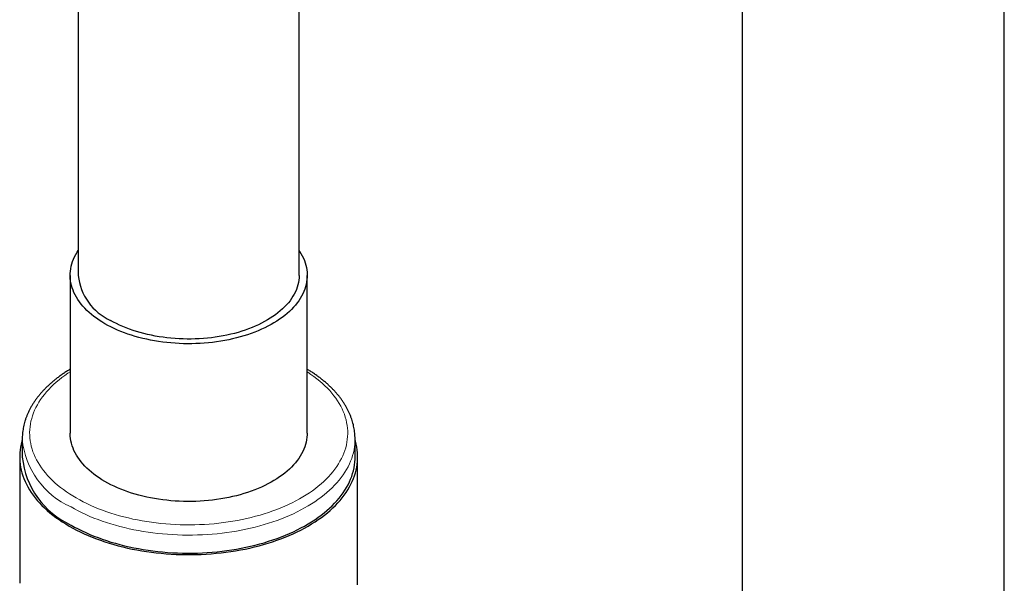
# Model space of a CAD drawing. Header units: millimetres. Extents: x 8 to 984, y 12 to 973.
# Tile 148 of 256: x 817 to 884, y 270 to 309. Entities that reach past the tile are written whole.
import ezdxf

# ---------------------------------------------------------------- set-up
doc = ezdxf.new("R2010")
doc.units = ezdxf.units.MM

msp = doc.modelspace()

# ---------------------------------------------------------------- linework, layer by layer
at = {"color": 7, "linetype": 'Continuous', "lineweight": 30}
for p, q in [((884.041, 112.591), (884.041, 319.747)), ((866.241, 315.77), (866.241, 113.646)), ((821.153, 313.902), (821.153, 291.305)), ((836.153, 291.305), (836.153, 312.432)), ((820.603, 291.305), (820.603, 280.59)), ((836.703, 280.59), (836.703, 291.305)), ((817.353, 280.182), (817.353, 278.957)), ((817.353, 280.176), (817.353, 280.182)), ((839.953, 278.957), (839.953, 280.182)), ((839.953, 280.182), (839.953, 280.178)), ((817.178, 278.957), (817.178, 270.383)), ((840.128, 270.383), (840.128, 278.957))]:
    msp.add_line(p, q, dxfattribs=at)
at = {"color": 7, "linetype": 'Continuous', "lineweight": 30, "flags": 128}
for points in [[(822.961, 288.019), (822.763, 288.137), (822.573, 288.259), (822.391, 288.385), (822.216, 288.514), (822.049, 288.647), (821.891, 288.784), (821.741, 288.923), (821.6, 289.065), (821.467, 289.21), (821.344, 289.358), (821.229, 289.508), (821.124, 289.66), (821.028, 289.815), (820.942, 289.971), (820.865, 290.129), (820.798, 290.288), (820.741, 290.449), (820.693, 290.611), (820.656, 290.773), (820.628, 290.937), (820.611, 291.1), (820.603, 291.264), (820.606, 291.428), (820.618, 291.592), (820.641, 291.756), (820.673, 291.919), (820.716, 292.081), (820.768, 292.242), (820.83, 292.402), (820.902, 292.561), (820.984, 292.718), (821.075, 292.873), (821.153, 292.994)], [(836.153, 292.994), (836.182, 292.95), (836.277, 292.796), (836.364, 292.64), (836.441, 292.482), (836.508, 292.322), (836.565, 292.162), (836.612, 292), (836.65, 291.837), (836.677, 291.674), (836.695, 291.51), (836.702, 291.346), (836.7, 291.182), (836.687, 291.018), (836.665, 290.855), (836.632, 290.692), (836.59, 290.53), (836.537, 290.369), (836.475, 290.209), (836.403, 290.05), (836.322, 289.893), (836.231, 289.737), (836.13, 289.584), (836.02, 289.433), (835.901, 289.284), (835.773, 289.137), (835.636, 288.994), (835.49, 288.853), (835.336, 288.715), (835.174, 288.58), (835.003, 288.449), (834.824, 288.322), (834.638, 288.198), (834.444, 288.078), (834.244, 287.962), (834.036, 287.85), (833.821, 287.742), (833.6, 287.639), (833.373, 287.541), (833.14, 287.447), (832.901, 287.358), (832.657, 287.274), (832.408, 287.195), (832.155, 287.121), (831.897, 287.052), (831.635, 286.989), (831.369, 286.931), (831.1, 286.878), (830.828, 286.831), (830.553, 286.789), (830.275, 286.754), (829.996, 286.723), (829.715, 286.699), (829.433, 286.68), (829.15, 286.667), (828.866, 286.66), (828.582, 286.658), (828.298, 286.663), (828.014, 286.673), (827.731, 286.689), (827.45, 286.71), (827.169, 286.738), (826.891, 286.771), (826.615, 286.81), (826.341, 286.854), (826.071, 286.904), (825.803, 286.959), (825.539, 287.02), (825.279, 287.086), (825.023, 287.157), (824.772, 287.234), (824.526, 287.315), (824.284, 287.402), (824.048, 287.493), (823.818, 287.59), (823.594, 287.69), (823.376, 287.796), (823.165, 287.905), (822.961, 288.019)], [(836.153, 291.305), (836.153, 291.285), (836.146, 291.126), (836.13, 290.968), (836.103, 290.809), (836.067, 290.652), (836.02, 290.495), (835.964, 290.339), (835.897, 290.185), (835.821, 290.032), (835.735, 289.881), (835.64, 289.731), (835.535, 289.584), (835.421, 289.44), (835.297, 289.297), (835.165, 289.158), (835.024, 289.021), (834.874, 288.888), (834.716, 288.757), (834.55, 288.63), (834.376, 288.507), (834.194, 288.388), (834.005, 288.272), (833.808, 288.161), (833.604, 288.053), (833.394, 287.951), (833.177, 287.852), (832.955, 287.759), (832.726, 287.67), (832.492, 287.586), (832.253, 287.507), (832.008, 287.433), (831.76, 287.365), (831.507, 287.301), (831.25, 287.244), (830.99, 287.191), (830.727, 287.145), (830.46, 287.103), (830.192, 287.068), (829.921, 287.038), (829.649, 287.014), (829.375, 286.996), (829.1, 286.983), (828.825, 286.977), (828.549, 286.976), (828.274, 286.981), (827.999, 286.992), (827.725, 287.009), (827.452, 287.032), (827.181, 287.06), (826.912, 287.094), (826.645, 287.134), (826.381, 287.179), (826.12, 287.23), (825.862, 287.287), (825.608, 287.348), (825.359, 287.416), (825.113, 287.488), (824.873, 287.566), (824.637, 287.648), (824.408, 287.736), (824.183, 287.828), (823.965, 287.926), (823.753, 288.027), (823.548, 288.133), (823.349, 288.244)], [(836.703, 280.59), (836.7, 280.467), (836.687, 280.303), (836.665, 280.139), (836.632, 279.976), (836.59, 279.814), (836.537, 279.653), (836.475, 279.493), (836.403, 279.334), (836.322, 279.177), (836.231, 279.022), (836.13, 278.868), (836.02, 278.717), (835.901, 278.568), (835.773, 278.422), (835.636, 278.278), (835.49, 278.137), (835.336, 277.999), (835.174, 277.865), (835.003, 277.734), (834.824, 277.606), (834.638, 277.482), (834.444, 277.362), (834.244, 277.246), (834.036, 277.134), (833.821, 277.027), (833.6, 276.924), (833.373, 276.825), (833.14, 276.732), (832.901, 276.643), (832.657, 276.558), (832.408, 276.479), (832.155, 276.405), (831.897, 276.337), (831.635, 276.273), (831.369, 276.215), (831.1, 276.163), (830.828, 276.115), (830.553, 276.074), (830.275, 276.038), (829.996, 276.008), (829.715, 275.983), (829.433, 275.965), (829.15, 275.952), (828.866, 275.944), (828.582, 275.943), (828.298, 275.947), (828.014, 275.957), (827.731, 275.973), (827.45, 275.995), (827.169, 276.022), (826.891, 276.055), (826.615, 276.094), (826.341, 276.138), (826.071, 276.188), (825.803, 276.244), (825.539, 276.304), (825.279, 276.37), (825.023, 276.442), (824.772, 276.518), (824.526, 276.6), (824.284, 276.686), (824.048, 276.778), (823.818, 276.874), (823.594, 276.975), (823.376, 277.08), (823.165, 277.19), (822.961, 277.304), (822.763, 277.422), (822.573, 277.544), (822.391, 277.67), (822.216, 277.799), (822.049, 277.932), (821.891, 278.068), (821.741, 278.207), (821.6, 278.35), (821.467, 278.495), (821.344, 278.642), (821.229, 278.792), (821.124, 278.945), (821.028, 279.099), (820.942, 279.256), (820.865, 279.413), (820.798, 279.573), (820.741, 279.734), (820.693, 279.895), (820.656, 280.058), (820.628, 280.221), (820.611, 280.385), (820.603, 280.549), (820.603, 280.59)], [(817.353, 280.109), (817.33, 280.032), (817.28, 279.838), (817.239, 279.643), (817.209, 279.447), (817.189, 279.251), (817.179, 279.055), (817.179, 278.859), (817.189, 278.662), (817.209, 278.466), (817.239, 278.271), (817.28, 278.076), (817.33, 277.882), (817.39, 277.688), (817.46, 277.496), (817.54, 277.306), (817.63, 277.116), (817.729, 276.928), (817.838, 276.742), (817.956, 276.558), (818.084, 276.376), (818.221, 276.197), (818.367, 276.02), (818.523, 275.845), (818.687, 275.673), (818.86, 275.504), (819.041, 275.338), (819.231, 275.175), (819.43, 275.016), (819.636, 274.859), (819.85, 274.707), (820.072, 274.558), (820.302, 274.413), (820.539, 274.273)], [(820.539, 274.273), (820.783, 274.136), (821.034, 274.003), (821.291, 273.875), (821.555, 273.751), (821.826, 273.632), (822.102, 273.518), (822.384, 273.408), (822.672, 273.303), (822.964, 273.204), (823.262, 273.109), (823.565, 273.019), (823.872, 272.935), (824.183, 272.856), (824.498, 272.782), (824.817, 272.713), (825.139, 272.651), (825.464, 272.593), (825.792, 272.541), (826.123, 272.495), (826.456, 272.455), (826.79, 272.42), (827.127, 272.391), (827.465, 272.368), (827.803, 272.351), (828.143, 272.339), (828.483, 272.333), (828.823, 272.333), (829.163, 272.339), (829.502, 272.351), (829.841, 272.368), (830.179, 272.391), (830.515, 272.42), (830.85, 272.455), (831.182, 272.495), (831.513, 272.541), (831.841, 272.593), (832.166, 272.651), (832.488, 272.713), (832.807, 272.782), (833.122, 272.856), (833.434, 272.935), (833.741, 273.019), (834.043, 273.109), (834.341, 273.204), (834.634, 273.303), (834.921, 273.408), (835.204, 273.518), (835.48, 273.632), (835.75, 273.751), (836.014, 273.875), (836.272, 274.003), (836.523, 274.136), (836.767, 274.273), (837.004, 274.413), (837.233, 274.558), (837.455, 274.707), (837.669, 274.859), (837.876, 275.016), (838.074, 275.175), (838.264, 275.338), (838.446, 275.504), (838.619, 275.673), (838.783, 275.845), (838.938, 276.02), (839.084, 276.197), (839.221, 276.376), (839.349, 276.558), (839.468, 276.742), (839.577, 276.928), (839.676, 277.116), (839.766, 277.306), (839.845, 277.496), (839.915, 277.688), (839.976, 277.882), (840.026, 278.076), (840.066, 278.271), (840.096, 278.466), (840.116, 278.662), (840.126, 278.859), (840.126, 279.055), (840.116, 279.251), (840.096, 279.447), (840.066, 279.643), (840.026, 279.838), (839.976, 280.032), (839.953, 280.109)], [(820.662, 274.344), (820.905, 274.208), (821.155, 274.076), (821.411, 273.949), (821.674, 273.826), (821.943, 273.708), (822.218, 273.595), (822.498, 273.486), (822.785, 273.382), (823.076, 273.283), (823.373, 273.189), (823.674, 273.101), (823.98, 273.017), (824.289, 272.939), (824.603, 272.867), (824.921, 272.799), (825.241, 272.738), (825.565, 272.682), (825.892, 272.631), (826.221, 272.586), (826.552, 272.547), (826.885, 272.514), (827.22, 272.486), (827.556, 272.464), (827.893, 272.448), (828.23, 272.438), (828.568, 272.434), (828.906, 272.435), (829.244, 272.442), (829.581, 272.455), (829.918, 272.474), (830.253, 272.499), (830.587, 272.53), (830.919, 272.566), (831.25, 272.608), (831.577, 272.656), (831.903, 272.709), (832.225, 272.768), (832.544, 272.832), (832.86, 272.902), (833.171, 272.978), (833.479, 273.058), (833.783, 273.144), (834.082, 273.236), (834.376, 273.332), (834.665, 273.433), (834.948, 273.54), (835.226, 273.651), (835.498, 273.767), (835.764, 273.887), (836.024, 274.012), (836.276, 274.142), (836.523, 274.276), (836.762, 274.414), (836.993, 274.556), (837.218, 274.702), (837.434, 274.851), (837.643, 275.005), (837.844, 275.162), (838.037, 275.322), (838.221, 275.486), (838.396, 275.653), (838.563, 275.823), (838.721, 275.995), (838.87, 276.17), (839.01, 276.348), (839.14, 276.528), (839.262, 276.71), (839.373, 276.895), (839.475, 277.081), (839.568, 277.268), (839.65, 277.458), (839.723, 277.648), (839.786, 277.84), (839.839, 278.033), (839.882, 278.226), (839.914, 278.421), (839.937, 278.615), (839.95, 278.81), (839.953, 278.957)], [(840.126, 270.285), (840.128, 270.383)]]:
    msp.add_lwpolyline(points, dxfattribs=at)
at = {"color": 252, "linetype": 'Continuous', "lineweight": 0, "flags": 128}
for points in [[(820.603, 284.746), (820.456, 284.65), (820.246, 284.504), (820.043, 284.354), (819.848, 284.2), (819.661, 284.044), (819.483, 283.884), (819.313, 283.721), (819.152, 283.555), (819, 283.386), (818.857, 283.215), (818.723, 283.041), (818.598, 282.865), (818.482, 282.687), (818.376, 282.507), (818.28, 282.326), (818.193, 282.142), (818.116, 281.957), (818.048, 281.771), (817.991, 281.584), (817.943, 281.396), (817.906, 281.207), (817.878, 281.017), (817.861, 280.827), (817.853, 280.637), (817.856, 280.447), (817.868, 280.257), (817.891, 280.067), (817.923, 279.878), (817.966, 279.69), (818.018, 279.502), (818.081, 279.315), (818.153, 279.13), (818.235, 278.946), (818.327, 278.763), (818.428, 278.582), (818.539, 278.403), (818.659, 278.226), (818.789, 278.051), (818.927, 277.879), (819.075, 277.709), (819.232, 277.541), (819.397, 277.377), (819.571, 277.215), (819.754, 277.057), (819.944, 276.902), (820.143, 276.751), (820.35, 276.602), (820.565, 276.458), (820.787, 276.318), (821.016, 276.181)], [(821.016, 276.181), (821.252, 276.049), (821.496, 275.921), (821.746, 275.797), (822.002, 275.677), (822.265, 275.563), (822.533, 275.453), (822.807, 275.347), (823.087, 275.247), (823.372, 275.151), (823.662, 275.061), (823.956, 274.975), (824.255, 274.895), (824.558, 274.821), (824.864, 274.751), (825.175, 274.687), (825.488, 274.629), (825.804, 274.576), (826.123, 274.528), (826.445, 274.487), (826.768, 274.451), (827.093, 274.42), (827.42, 274.396), (827.748, 274.377), (828.077, 274.364), (828.406, 274.357), (828.735, 274.355), (829.064, 274.36), (829.393, 274.37), (829.722, 274.386), (830.049, 274.407), (830.375, 274.435), (830.699, 274.468), (831.022, 274.507), (831.342, 274.551), (831.659, 274.602), (831.974, 274.657), (832.286, 274.719), (832.595, 274.785), (832.9, 274.857), (833.2, 274.935), (833.497, 275.017), (833.789, 275.105), (834.076, 275.198), (834.359, 275.296), (834.636, 275.399), (834.907, 275.507), (835.173, 275.619), (835.432, 275.737), (835.686, 275.858), (835.932, 275.984), (836.172, 276.114), (836.405, 276.249), (836.631, 276.387), (836.849, 276.53), (837.06, 276.676), (837.263, 276.826), (837.457, 276.979), (837.644, 277.136), (837.822, 277.296), (837.992, 277.459), (838.153, 277.625), (838.305, 277.793), (838.449, 277.964), (838.583, 278.138), (838.708, 278.314), (838.823, 278.492), (838.929, 278.672), (839.026, 278.854), (839.113, 279.037), (839.19, 279.222), (839.257, 279.408), (839.315, 279.596), (839.362, 279.784), (839.4, 279.973), (839.427, 280.162), (839.445, 280.352), (839.452, 280.542), (839.45, 280.732), (839.437, 280.922), (839.415, 281.112), (839.382, 281.301), (839.34, 281.49), (839.287, 281.678), (839.225, 281.864), (839.152, 282.05), (839.07, 282.234), (838.979, 282.417), (838.877, 282.598), (838.767, 282.777), (838.646, 282.954), (838.517, 283.129), (838.378, 283.301), (838.23, 283.471), (838.074, 283.638), (837.908, 283.803), (837.734, 283.964), (837.552, 284.122), (837.361, 284.278), (837.162, 284.429), (836.955, 284.577), (836.741, 284.721), (836.703, 284.746)], [(839.953, 280.178), (839.95, 280.035), (839.937, 279.84), (839.914, 279.645), (839.882, 279.451), (839.839, 279.258), (839.786, 279.065), (839.723, 278.873), (839.65, 278.682), (839.568, 278.493), (839.475, 278.305), (839.373, 278.119), (839.262, 277.935), (839.14, 277.753), (839.01, 277.573), (838.87, 277.395), (838.721, 277.22), (838.563, 277.047), (838.396, 276.878), (838.221, 276.711), (838.037, 276.547), (837.844, 276.387), (837.643, 276.23), (837.434, 276.076), (837.218, 275.926), (836.993, 275.78), (836.762, 275.638), (836.523, 275.5), (836.276, 275.367), (836.024, 275.237), (835.764, 275.112), (835.498, 274.991), (835.226, 274.876), (834.948, 274.764), (834.665, 274.658), (834.376, 274.557), (834.082, 274.46), (833.783, 274.369), (833.479, 274.283), (833.171, 274.202), (832.86, 274.127), (832.544, 274.057), (832.225, 273.993), (831.903, 273.934), (831.577, 273.88), (831.25, 273.833), (830.919, 273.791), (830.587, 273.754), (830.253, 273.724), (829.918, 273.699), (829.581, 273.68), (829.244, 273.667), (828.906, 273.66), (828.568, 273.658), (828.23, 273.663), (827.893, 273.673), (827.556, 273.689), (827.22, 273.711), (826.885, 273.739), (826.552, 273.772), (826.221, 273.811), (825.892, 273.856), (825.565, 273.906), (825.241, 273.963), (824.921, 274.024), (824.603, 274.091), (824.289, 274.164), (823.98, 274.242), (823.674, 274.326), (823.373, 274.414), (823.076, 274.508), (822.785, 274.607), (822.498, 274.711), (822.218, 274.819), (821.943, 274.933), (821.674, 275.051), (821.411, 275.174), (821.155, 275.301), (820.905, 275.433), (820.662, 275.569)]]:
    msp.add_lwpolyline(points, dxfattribs=at)
at = {"color": 7, "linetype": 'Continuous', "lineweight": 30}
for centre, radius, start, end in [((824.893, 291.67), 3.758, 185.57361, 245.74653), ((823.021, 279.53), 5.698, 185.77771, 245.5425)]:
    msp.add_arc(centre, radius, start, end, dxfattribs=at)
at = {"color": 252, "linetype": 'Continuous', "lineweight": 0}
msp.add_arc((822.951, 280.705), 5.623, 185.40361, 245.98411, dxfattribs=at)
at = {"color": 7, "linetype": 'Continuous', "lineweight": 30}
for points, knots in [([(820.603, 284.926), (820.54, 284.888), (820.402, 284.805), (820.197, 284.671), (819.986, 284.525), (819.782, 284.376), (819.585, 284.224), (819.395, 284.068), (819.213, 283.908), (819.039, 283.746), (818.873, 283.58), (818.714, 283.411), (818.564, 283.239), (818.422, 283.065), (818.288, 282.888), (818.163, 282.709), (818.047, 282.528), (817.939, 282.345), (817.84, 282.16), (817.751, 281.974), (817.67, 281.786), (817.598, 281.597), (817.536, 281.407), (817.483, 281.216), (817.438, 281.024), (817.403, 280.832), (817.377, 280.64), (817.36, 280.447), (817.352, 280.292), (817.354, 280.202), (817.354, 280.175)], [0, 0, 0, 0, 0.031188, 0.068518, 0.10585, 0.143177, 0.180497, 0.217802, 0.255087, 0.292346, 0.329569, 0.366749, 0.403876, 0.440941, 0.477934, 0.514845, 0.551665, 0.588386, 0.625001, 0.661505, 0.697893, 0.734166, 0.770326, 0.806378, 0.842328, 0.878189, 0.913972, 0.949694, 0.985372, 1, 1, 1, 1]), ([(839.952, 280.177), (839.952, 280.185), (839.954, 280.257), (839.948, 280.393), (839.934, 280.586), (839.911, 280.778), (839.878, 280.969), (839.837, 281.16), (839.786, 281.35), (839.727, 281.539), (839.659, 281.727), (839.581, 281.914), (839.495, 282.099), (839.4, 282.284), (839.296, 282.466), (839.184, 282.647), (839.063, 282.825), (838.933, 283.002), (838.795, 283.176), (838.648, 283.348), (838.493, 283.517), (838.33, 283.683), (838.16, 283.846), (837.981, 284.007), (837.795, 284.164), (837.601, 284.317), (837.401, 284.467), (837.193, 284.614), (836.978, 284.756), (836.814, 284.861), (836.72, 284.916), (836.703, 284.926)], [0, 0, 0, 0, 0.004372, 0.040032, 0.07569, 0.111363, 0.14707, 0.182829, 0.218655, 0.254563, 0.290564, 0.326667, 0.362878, 0.3992, 0.435635, 0.472179, 0.50883, 0.545581, 0.582424, 0.619352, 0.656355, 0.693425, 0.730551, 0.767724, 0.804937, 0.842181, 0.879449, 0.916735, 0.954032, 0.991337, 1, 1, 1, 1])]:
    msp.add_open_spline(points, degree=3, knots=knots, dxfattribs=at)

doc.saveas('drawing.dxf')
